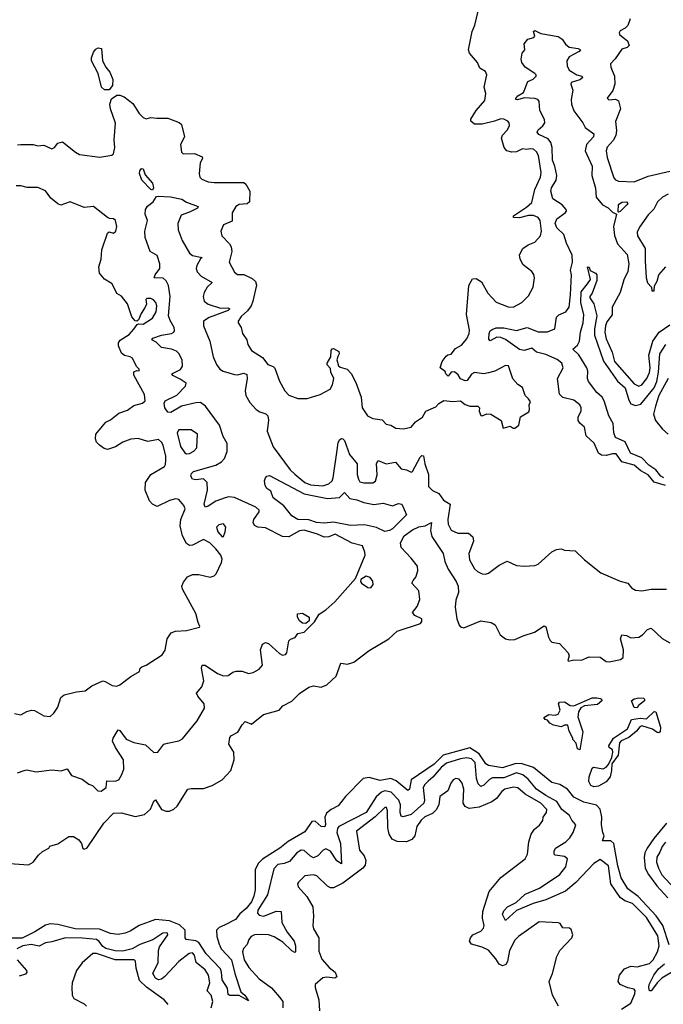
# Model space of a CAD drawing. Extents: x 2029826 to 2248070, y 228728 to 402406.
# Tile 169 of 256: x 2116338 to 2120494, y 312317 to 318670. Entities that reach past the tile are written whole.
import ezdxf

# ---------------------------------------------------------------- set-up
doc = ezdxf.new("R2010")
doc.units = 0

msp = doc.modelspace()

# ---------------------------------------------------------------- linework, layer by layer
at = {"layer": '0CON10XD'}
for points in [[(2119484.2, 317825), (2119465.5, 317845), (2119448.9, 317905), (2119455, 317925.8), (2119485, 317957.8), (2119500.9, 317985), (2119498.5, 318005), (2119489.5, 318015), (2119465, 318029.3), (2119445, 318031.8), (2119404.7, 318015.3), (2119325, 317995.3), (2119275, 317996.7), (2119250, 318015), (2119250.9, 318029.1), (2119286.4, 318085), (2119341.7, 318148.3), (2119348.5, 318195), (2119336.9, 318235), (2119354.2, 318315), (2119345, 318336.2), (2119308.7, 318358.7), (2119295, 318393.8), (2119242.5, 318455), (2119236.7, 318475), (2119260, 318595), (2119276.9, 318635), (2119297.8, 318725)], [(2120280, 318675), (2120265, 318632.5), (2120247.5, 318615), (2120215, 318598), (2120208, 318585), (2120210.8, 318575), (2120234.6, 318554.6), (2120263, 318533), (2120273.3, 318505), (2120260, 318490), (2120225, 318481.2), (2120183.1, 318416.9), (2120153.1, 318385), (2120154.3, 318365), (2120179.2, 318305), (2120180.4, 318255), (2120166.9, 318213.1), (2120131.2, 318165), (2120143, 318153), (2120185, 318156.7), (2120205, 318146.2), (2120218, 318095), (2120185.7, 318014.3), (2120191.2, 317955), (2120187, 317923), (2120169.1, 317890.9), (2120131.7, 317848.3), (2120123.8, 317825), (2120130.5, 317780.5), (2120175, 317650), (2120185, 317637.1), (2120205, 317628.1), (2120305, 317623.5), (2120395, 317660.4), (2120535, 317692.1)], [(2120508.8, 315665), (2120435.7, 315685.7), (2120395, 315733.3), (2120348.3, 315758.3), (2120305, 315796.5), (2120226.5, 315816.5), (2120188.8, 315868.8), (2120165, 315869.4), (2120125, 315857.3), (2120095, 315861.5), (2120075, 315872.8), (2120047.4, 315937.4), (2119995.5, 315985), (2119985, 316040.6), (2119955, 316066.5), (2119943.3, 316085), (2119943.5, 316106.5), (2119963.6, 316146.4), (2119963.5, 316165), (2119955, 316184.2), (2119915, 316215.5), (2119845, 316232), (2119824.3, 316255), (2119810, 316355), (2119846.2, 316425), (2119837.8, 316455), (2119807.9, 316477.9), (2119735, 316510.9), (2119675, 316524.6), (2119645, 316551.5), (2119595, 316536.1), (2119565, 316541.4), (2119475, 316607.4), (2119445, 316619.4), (2119418.8, 316621.2), (2119375, 316598), (2119368.3, 316608.3), (2119368.4, 316645), (2119375, 316662.2), (2119388.5, 316671.5), (2119415, 316682.1), (2119465, 316681.7), (2119545, 316664.8), (2119615, 316684.8), (2119685, 316655.3), (2119745, 316655.6), (2119793.6, 316676.4), (2119805, 316751.2), (2119820, 316765), (2119864, 316785), (2119885.3, 316814.7), (2119895.2, 316895), (2119900.2, 317025), (2119895.2, 317055.2), (2119906.5, 317105), (2119905, 317152), (2119868.6, 317228.6), (2119851.1, 317285), (2119807.2, 317327.2), (2119796.4, 317355), (2119805.9, 317385), (2119859.2, 317425), (2119868.1, 317435), (2119867.5, 317445), (2119841.2, 317475), (2119780.4, 317515), (2119768.1, 317565), (2119771.3, 317585), (2119801.5, 317635), (2119806.8, 317665), (2119794.3, 317725), (2119778, 317765), (2119776.8, 317845), (2119768.4, 317878.4), (2119751, 317901), (2119689.6, 317929.6), (2119678.9, 317945), (2119685, 317960), (2119715.5, 317984.5), (2119728, 318005), (2119726.2, 318026.2), (2119697.1, 318085), (2119691.3, 318145), (2119684.4, 318155), (2119665, 318162.2), (2119595, 318165.6), (2119553, 318153), (2119542, 318155), (2119542.1, 318162.1), (2119555, 318179.1), (2119590.2, 318199.8), (2119618.2, 318271.8), (2119653.2, 318286.8), (2119673.8, 318305), (2119673.8, 318315), (2119665, 318323.8), (2119601.4, 318365), (2119580.6, 318395), (2119576, 318415), (2119582.5, 318455), (2119600, 318475), (2119595.7, 318515), (2119618.8, 318545), (2119658.8, 318555), (2119664, 318565), (2119654.7, 318595.3), (2119665, 318600.6), (2119702.3, 318582.3), (2119815, 318561.9), (2119841.1, 318545), (2119861.9, 318511.9), (2119885, 318493.3), (2119944.3, 318484.3), (2119960, 318475), (2119951.2, 318465), (2119885, 318431.1), (2119871.6, 318405), (2119872.2, 318372.2), (2119886.2, 318345), (2119935, 318314.6), (2119968, 318305), (2119972.5, 318295), (2119955, 318283.2), (2119897.8, 318265), (2119895.6, 318255), (2119908.8, 318215), (2119898.8, 318155), (2119900.7, 318125), (2119915, 318083.3), (2119973.2, 318005), (2119988.5, 317975), (2120045.5, 317935), (2120042.9, 317915), (2119998.4, 317865), (2119989.3, 317825), (2120035.2, 317725), (2120032.6, 317665), (2120056.6, 317583.4), (2120060, 317525), (2120100.5, 317475), (2120136.9, 317456.9), (2120165, 317428.9), (2120192.5, 317415), (2120172.2, 317335), (2120178.1, 317278.1), (2120199, 317225), (2120259.5, 317155), (2120271, 317095), (2120265.2, 317045), (2120238.6, 316991.4), (2120215, 316910.6), (2120164.6, 316815), (2120164, 316765), (2120128.1, 316721.9), (2120119.5, 316695), (2120116.5, 316655), (2120125, 316610.6), (2120164.1, 316524.1), (2120179.6, 316465), (2120305, 316320.8), (2120335, 316306.7), (2120355, 316314.3), (2120388, 316355), (2120405.3, 316394.7), (2120408.5, 316425), (2120401.2, 316505), (2120426.2, 316595), (2120466.4, 316653.6), (2120535, 316701.8)], [(2116915, 318218.9), (2116885, 318218.9), (2116865.7, 318235), (2116844, 318324), (2116801.5, 318405), (2116801.5, 318425), (2116815, 318461.2), (2116829.7, 318480.3), (2116845, 318488), (2116867.5, 318485), (2116874, 318404), (2116895, 318364), (2116921.1, 318331.1), (2116939.1, 318285), (2116937.5, 318245), (2116915, 318218.9)], [(2116325, 317862.2), (2116345, 317865.8), (2116425, 317866), (2116455, 317856.7), (2116495, 317860), (2116545, 317838), (2116564.2, 317845.8), (2116585, 317874.4), (2116615, 317881.9), (2116698.1, 317815), (2116725, 317800), (2116855.9, 317784.1), (2116933, 317797), (2116943.8, 317805), (2116952.9, 317845), (2116949.2, 317895), (2116957.6, 318002.4), (2116925.7, 318095), (2116921.2, 318125), (2116931.1, 318158.9), (2116965, 318182.6), (2116985, 318182.6), (2117012.4, 318172.4), (2117068.6, 318128.6), (2117109.4, 318065), (2117135, 318038.5), (2117155, 318031.4), (2117185, 318039.1), (2117224.6, 318034.6), (2117295, 318035.5), (2117368.1, 318008.1), (2117383.6, 317995), (2117401.4, 317915), (2117377.5, 317865), (2117383.8, 317815), (2117394.3, 317804.3), (2117467.8, 317807.8), (2117515.8, 317785.8), (2117518, 317775), (2117503.9, 317746.1), (2117496.2, 317675), (2117501.8, 317655), (2117515, 317640.6), (2117555, 317623.6), (2117595, 317620), (2117785, 317620.8), (2117799, 317609), (2117823.6, 317565), (2117822, 317495), (2117806.7, 317483.3), (2117755, 317476.9), (2117734.4, 317465.6), (2117709.2, 317425), (2117709.4, 317370.6), (2117655, 317345.7), (2117636.5, 317305), (2117643.8, 317275), (2117693.9, 317225), (2117703.6, 317205), (2117707.1, 317175), (2117691.3, 317105), (2117725, 317041.4), (2117745, 317025.6), (2117785, 317026.4), (2117840, 317000), (2117860.5, 316980.5), (2117866.6, 316956.6), (2117844.6, 316855), (2117832, 316825), (2117808.3, 316791.7), (2117768.5, 316755), (2117749.2, 316725), (2117748, 316715), (2117769.2, 316685), (2117777.1, 316645), (2117805.7, 316605.7), (2117811.9, 316575), (2117835.8, 316535), (2117905, 316490), (2117940, 316445), (2117975, 316432), (2117985, 316421.2), (2118015, 316338.8), (2118050, 316275), (2118075, 316248.6), (2118135, 316225.6), (2118195, 316225.5), (2118277.7, 316252.3), (2118343, 316287), (2118358.9, 316315), (2118367.5, 316355), (2118346.7, 316395), (2118345, 316420), (2118323, 316443), (2118323.3, 316455), (2118346.2, 316495), (2118348.8, 316535), (2118355, 316546.7), (2118365, 316548.8), (2118398.8, 316528.8), (2118401.2, 316515), (2118393, 316497), (2118386, 316475), (2118397.7, 316437.7), (2118408.3, 316428.3), (2118452.5, 316415), (2118478.3, 316388.3), (2118509.3, 316329.3), (2118543.6, 316235), (2118549.4, 316165), (2118584.2, 316114.2), (2118617.9, 316097.9), (2118678.5, 316088.5), (2118705, 316060.6), (2118735, 316053.3), (2118767.5, 316035), (2118815, 316030), (2118865, 316040.8), (2118893.3, 316075), (2118940, 316105), (2118960, 316145), (2119025, 316173.3), (2119045, 316193.3), (2119077.5, 316212.5), (2119135, 316205.8), (2119185, 316210.8), (2119215, 316187.5), (2119245, 316177.5), (2119296.4, 316176.4), (2119306.4, 316166.4), (2119304, 316145), (2119315, 316116.7), (2119325, 316113.3), (2119355, 316126.7), (2119380, 316125), (2119446.7, 316085), (2119460, 316035), (2119505, 316047.5), (2119524.1, 316034.1), (2119535, 316033.8), (2119560, 316055), (2119571.7, 316108.3), (2119625, 316140), (2119630, 316155), (2119627.5, 316185), (2119636.2, 316205), (2119622.5, 316225), (2119601.2, 316245), (2119585, 316296.7), (2119555, 316316.7), (2119522.9, 316352.9), (2119495, 316436), (2119475, 316438.1), (2119406.8, 316403.2), (2119365, 316391.4), (2119335, 316386.2), (2119275, 316394), (2119255, 316383.8), (2119226.7, 316343.3), (2119215, 316340), (2119183.6, 316353.6), (2119169.5, 316379.5), (2119145, 316398), (2119123.8, 316396.2), (2119105, 316370), (2119090, 316385), (2119085, 316400), (2119052.5, 316425), (2119066.7, 316465), (2119091.2, 316498.8), (2119102.3, 316507.7), (2119125, 316512.5), (2119151.2, 316548.8), (2119190.7, 316569.3), (2119225, 316611.2), (2119240, 316645), (2119242.9, 316667.1), (2119222.6, 316767.4), (2119237.5, 316955), (2119261.8, 316998.2), (2119285, 317001.4), (2119320, 316980), (2119360.6, 316905), (2119415, 316848.6), (2119493, 316817), (2119525, 316815.7), (2119580, 316845), (2119622.4, 316887.6), (2119654.2, 316945), (2119661.5, 317005), (2119657.3, 317027.3), (2119645.3, 317045.3), (2119588.9, 317088.9), (2119568.9, 317125), (2119566, 317154), (2119586.7, 317193.3), (2119621.7, 317218.3), (2119665.2, 317234.8), (2119700.6, 317275), (2119707, 317305), (2119699.1, 317375), (2119685, 317394.6), (2119655, 317407), (2119622.7, 317407.3), (2119565, 317391.1), (2119527.5, 317395), (2119526.2, 317405), (2119609.8, 317460.2), (2119645, 317490.5), (2119664.8, 317575), (2119701.9, 317655), (2119706.2, 317683.8), (2119687.5, 317795), (2119675, 317818.5), (2119655.7, 317835), (2119635, 317838), (2119612.5, 317832.5), (2119585, 317837.7), (2119545, 317818.8), (2119516.2, 317816.2), (2119484.2, 317825)], [(2117195, 317571.2), (2117184.4, 317574.4), (2117127.5, 317635), (2117112.1, 317677.9), (2117114.4, 317695), (2117125, 317710), (2117135, 317708), (2117148.6, 317668.6), (2117196, 317615), (2117203.3, 317585), (2117195, 317571.2)], [(2116305, 314192.9), (2116345.5, 314184.5), (2116385, 314207.3), (2116415, 314214.5), (2116435, 314213.1), (2116495, 314178.5), (2116535, 314174.5), (2116558.6, 314195), (2116584, 314235), (2116605, 314297.5), (2116625, 314313.3), (2116705, 314333.3), (2116760.5, 314339.5), (2116805, 314372), (2116875, 314403.3), (2116890.7, 314400.7), (2116935, 314373.3), (2116965, 314370), (2116985, 314377.5), (2117055, 314433.3), (2117112.5, 314465), (2117116.7, 314485), (2117125.9, 314494.1), (2117155, 314506), (2117258.3, 314571.7), (2117277.3, 314602.7), (2117289.6, 314675), (2117315.9, 314714.1), (2117345, 314724.5), (2117415, 314728.1), (2117499.3, 314750.7), (2117502.5, 314755), (2117489.7, 314779.7), (2117475, 314838.6), (2117388.6, 314995), (2117386.2, 315015), (2117395, 315040), (2117422.5, 315075), (2117455, 315090), (2117495, 315090), (2117567.7, 315072.3), (2117595, 315082.5), (2117607.5, 315095), (2117641.7, 315168.3), (2117645, 315190), (2117637.5, 315215), (2117605.5, 315255.5), (2117565, 315293.8), (2117525, 315316.2), (2117455, 315279.2), (2117435, 315278), (2117415, 315290), (2117390.3, 315340.3), (2117375.3, 315405), (2117378.8, 315445), (2117407.2, 315515), (2117398.9, 315535), (2117365, 315574.4), (2117345, 315578.2), (2117305, 315567.1), (2117225, 315529.6), (2117195, 315543.4), (2117176.9, 315565), (2117148.5, 315635), (2117150, 315685), (2117184.4, 315735), (2117272.4, 315787.6), (2117279.3, 315800.7), (2117280.9, 315829.1), (2117281.2, 315855), (2117264.8, 315925), (2117255, 315943.8), (2117235, 315960.9), (2117165, 315948.8), (2117102.4, 315967.6), (2117055, 315963.1), (2117004.6, 315945.4), (2116956.6, 315913.4), (2116905, 315897.8), (2116883.9, 315903.9), (2116852.9, 315925), (2116834.4, 315945), (2116826.9, 315965), (2116830.6, 315995), (2116895, 316074.4), (2116925, 316087.8), (2116978.9, 316131.1), (2117035, 316151.8), (2117075, 316180.8), (2117130.8, 316195), (2117148.6, 316211.4), (2117145, 316252.9), (2117074.3, 316375.7), (2117075, 316397.5), (2117095, 316407.5), (2117110, 316405), (2117110, 316415), (2117091.7, 316431.7), (2117065.7, 316485.7), (2117052.5, 316495), (2117015, 316504.4), (2116995, 316519.2), (2116975.6, 316565), (2116975.6, 316585), (2116986.4, 316603.6), (2117045, 316640), (2117075, 316674.5), (2117096.3, 316703.7), (2117105, 316708), (2117135.7, 316705), (2117196.1, 316745), (2117219.7, 316785), (2117223.8, 316825), (2117217.5, 316845), (2117202.1, 316862.1), (2117185, 316870.9), (2117158.6, 316871.4), (2117152, 316865), (2117156.2, 316835), (2117149.2, 316815), (2117122.5, 316775), (2117105, 316733.8), (2117095, 316725.7), (2117085, 316727.8), (2117062.8, 316752.8), (2117035, 316836.7), (2116995, 316886.7), (2116965, 316903.3), (2116935, 316966), (2116885, 316995.6), (2116854.5, 317035), (2116849.5, 317075), (2116864.3, 317125.7), (2116868.1, 317185), (2116906.2, 317293.8), (2116915, 317302.5), (2116945, 317292), (2116960, 317305), (2116966.2, 317335), (2116957.1, 317375), (2116945, 317385.6), (2116917.3, 317387.3), (2116905, 317394.2), (2116815, 317465.5), (2116755, 317457.6), (2116665, 317495.9), (2116628.3, 317481.7), (2116605, 317473.9), (2116585, 317481.3), (2116538.7, 317518.7), (2116505, 317566), (2116455, 317588.3), (2116387.5, 317587.5), (2116345, 317598.2), (2116315, 317598.2)], [(2118272.5, 314835), (2118315, 314863.3), (2118373.3, 314915), (2118506.1, 315063.9), (2118569.4, 315215), (2118567.5, 315235), (2118550.8, 315275), (2118485, 315293.3), (2118375, 315351.2), (2118335, 315334.5), (2118305, 315332.1), (2118261.5, 315351.5), (2118175, 315375.5), (2118145, 315372.3), (2118075, 315333.1), (2118035.1, 315335.1), (2117925, 315391.2), (2117875, 315396.9), (2117855, 315406), (2117846.5, 315425), (2117850.4, 315445), (2117885.3, 315495), (2117883.8, 315505), (2117862.9, 315525), (2117725, 315588.3), (2117688.3, 315591.7), (2117664.8, 315585.2), (2117605, 315564.2), (2117555, 315531.9), (2117535, 315525.6), (2117529.5, 315545), (2117551.1, 315635), (2117549.5, 315685), (2117525, 315707.7), (2117475, 315701.3), (2117455, 315704.8), (2117444.2, 315725), (2117447.6, 315742.4), (2117460.6, 315755), (2117605, 315797), (2117642.1, 315817.9), (2117660.8, 315839.2), (2117678, 315885), (2117677.9, 315935), (2117651.8, 315981.8), (2117629.1, 316055), (2117537.1, 316177.1), (2117505, 316200.7), (2117475, 316199), (2117382.9, 316177.1), (2117315, 316136), (2117295, 316138.8), (2117275.6, 316165), (2117270.8, 316195), (2117277.9, 316212.1), (2117352.8, 316247.2), (2117408.5, 316305), (2117412.5, 316325), (2117375, 316351.6), (2117326.7, 316375), (2117321.2, 316385), (2117376, 316414), (2117390.5, 316435), (2117386.5, 316475), (2117365, 316517.1), (2117350.7, 316530.7), (2117318.6, 316545), (2117255, 316554.7), (2117218.7, 316588.7), (2117191.2, 316605), (2117198.8, 316615), (2117255, 316634.2), (2117318.9, 316645), (2117333.8, 316655), (2117337.6, 316665), (2117334.8, 316685), (2117308.9, 316728.9), (2117299.8, 316759.8), (2117309.9, 316885), (2117300, 316955), (2117285.1, 316985.1), (2117265, 317001.9), (2117205.7, 317005), (2117212.9, 317025), (2117243, 317065), (2117242.3, 317095), (2117225, 317148.2), (2117181.2, 317175), (2117147.5, 317265), (2117147.1, 317305), (2117164.2, 317375), (2117149.1, 317415), (2117150, 317445), (2117162.9, 317467.1), (2117200, 317495), (2117221.1, 317528.9), (2117231.4, 317531.4), (2117312.7, 317527.3), (2117385, 317512.3), (2117415, 317492.1), (2117490, 317465), (2117486, 317455), (2117435, 317428), (2117380.5, 317409.5), (2117358.4, 317355), (2117361.8, 317315), (2117388.1, 317245), (2117435, 317164.6), (2117455, 317148.4), (2117517.5, 317135), (2117505, 317127.5), (2117481.8, 317085), (2117478, 317065), (2117485, 317043.3), (2117510.5, 317015), (2117580, 316975), (2117548.2, 316945), (2117529, 316911), (2117522.5, 316885), (2117530, 316855), (2117554.8, 316834.8), (2117635, 316809.1), (2117682.2, 316812.2), (2117694.2, 316805), (2117685, 316794.1), (2117560.7, 316749.3), (2117524.8, 316725.2), (2117524.3, 316695), (2117565.2, 316595), (2117587.8, 316495), (2117608.4, 316445), (2117631.3, 316415), (2117652.5, 316402.5), (2117725, 316381.6), (2117745, 316379.8), (2117785, 316390), (2117805, 316382), (2117807.8, 316355), (2117794, 316275), (2117798.1, 316245), (2117825, 316201.1), (2117865, 316154.6), (2117889.1, 316139.1), (2117928.1, 316128.1), (2117941.4, 316115), (2117945.5, 316085.5), (2117936, 316015), (2117975.8, 315915), (2118084.8, 315765), (2118115, 315738.1), (2118179.7, 315685), (2118215, 315668), (2118296.6, 315663.4), (2118335, 315674.6), (2118355, 315694.5), (2118362, 315715), (2118388.1, 315891.9), (2118395, 315942), (2118405, 315962.5), (2118415, 315968.1), (2118425, 315965.6), (2118434.5, 315955), (2118468.7, 315865), (2118516.8, 315805), (2118516.5, 315736.5), (2118525, 315706), (2118535, 315689.2), (2118560.9, 315680.9), (2118617.7, 315682.3), (2118635, 315692.5), (2118646.4, 315733.6), (2118642.9, 315807.1), (2118652.5, 315825), (2118705, 315804.5), (2118765, 315814.4), (2118801.3, 315771.3), (2118835, 315766.4), (2118865, 315751.4), (2118875, 315756), (2118925, 315848), (2118935, 315858), (2118945, 315856.2), (2118954.3, 315805), (2118977.3, 315735), (2118978.2, 315658.2), (2119002.7, 315632.7), (2119043.5, 315613.5), (2119075, 315570.8), (2119117.1, 315545), (2119103.2, 315445), (2119105.5, 315415), (2119125, 315377.1), (2119168, 315358), (2119236.2, 315356.2), (2119265, 315334), (2119268.2, 315305), (2119237.7, 315225), (2119242.2, 315185), (2119275, 315126.7), (2119295, 315109.5), (2119325, 315095.6), (2119345, 315092.5), (2119365, 315099.5), (2119435, 315151.4), (2119485, 315177.5), (2119545, 315148.8), (2119595, 315144.2), (2119665, 315148), (2119685, 315156.2), (2119775, 315236.2), (2119805, 315251.2), (2119835, 315256.2), (2119855, 315246.7), (2119925, 315243.3), (2119985.7, 315185), (2120091.1, 315101.1), (2120215, 315046.9), (2120265.5, 315035.5), (2120288, 315005), (2120315, 314988.6), (2120354.3, 314985.7), (2120415.8, 314995.8), (2120515, 314996.7)], [(2120205, 317427.5), (2120201.7, 317431.7), (2120205, 317478), (2120225, 317492.1), (2120256.7, 317495), (2120264.2, 317485), (2120258.9, 317475), (2120215, 317432), (2120205, 317427.5)], [(2120524, 317545), (2120489.2, 317525), (2120455.7, 317495), (2120431.7, 317448.3), (2120395, 317410.8), (2120339.3, 317330.7), (2120325, 317300), (2120326.7, 317275), (2120376.7, 317195), (2120375.6, 317115), (2120384, 317004), (2120391.7, 316971.7), (2120417.5, 316945), (2120420, 316920), (2120435, 316920), (2120437.7, 316952.3), (2120455, 316982.5), (2120465.7, 317024.3), (2120509.2, 317075)], [(2120496.9, 315715), (2120476.9, 315725), (2120445.3, 315765.3), (2120400, 315795), (2120355, 315843.5), (2120282.7, 315872.7), (2120247.3, 315947.3), (2120185.3, 315975.3), (2120173.5, 316005), (2120169.7, 316065), (2120142.3, 316115), (2120111.7, 316211.7), (2120097.9, 316235), (2120065, 316265.5), (2120010, 316335), (2120004.5, 316355), (2120007.3, 316402.7), (2119999.2, 316425), (2119948.3, 316508.3), (2119909.2, 316545), (2119940.7, 316569.3), (2119953.2, 316595), (2119958.9, 316655), (2119976.7, 316715), (2119981.4, 316765), (2119960.3, 316845), (2119963.7, 316915), (2120003.6, 316965), (2120024.3, 316995), (2120005, 317076.7), (2120015, 317072.5), (2120021.2, 317051.2), (2120055, 317035.8), (2120065, 317023.3), (2120065, 316986.7), (2120033.9, 316906.1), (2120020, 316885), (2120020, 316875), (2120046.1, 316836.1), (2120065, 316760), (2120050, 316675), (2120050, 316635), (2120106.8, 316466.8), (2120198.2, 316338.2), (2120247, 316295), (2120270.3, 316215), (2120285, 316190.9), (2120315, 316181.5), (2120349.5, 316190.5), (2120434.5, 316295.5), (2120451.7, 316335), (2120462.8, 316395), (2120471.7, 316515), (2120510, 316575)], [(2120524.6, 316355), (2120465.2, 316245), (2120442.3, 316177.7), (2120430.7, 316125), (2120444.2, 316084.2), (2120487.6, 316027.6), (2120525, 315995.7)], [(2117415, 315868.5), (2117435, 315871.1), (2117463.4, 315886.6), (2117481.7, 315908.3), (2117485.8, 315995), (2117445, 316023.1), (2117365, 316024.4), (2117354.7, 316005), (2117376.1, 315916.1), (2117405, 315875.5), (2117415, 315868.5)], [(2118695, 315368.5), (2118643, 315393), (2118565, 315410.6), (2118475, 315405.9), (2118365, 315428.4), (2118305, 315420.8), (2118255, 315425.4), (2118205, 315442.8), (2118134.4, 315444.4), (2118095, 315469.2), (2118043.9, 315533.9), (2117975, 315586.2), (2117958.9, 315628.9), (2117934.4, 315645), (2117922.2, 315665), (2117920, 315695), (2117926, 315715), (2117935, 315725.8), (2117951.2, 315728.8), (2118175, 315611.3), (2118325, 315581.9), (2118402.4, 315587.6), (2118435, 315618.8), (2118470.3, 315580.3), (2118515, 315572.4), (2118560.6, 315555), (2118625, 315542), (2118685, 315550), (2118745, 315533.3), (2118785, 315548.2), (2118805.3, 315545.3), (2118835.3, 315475), (2118745.3, 315384.7), (2118725, 315373.3), (2118695, 315368.5)], [(2116245, 313228.5), (2116395, 313217.5), (2116425, 313233.3), (2116460, 313280), (2116485, 313302.5), (2116525.8, 313324.2), (2116532.7, 313337.3), (2116585, 313351.5), (2116655, 313400.4), (2116685, 313398.9), (2116719.3, 313379.3), (2116737.5, 313355), (2116745, 313322), (2116755, 313318.5), (2116775, 313326.5), (2116882.3, 313485), (2116945, 313549.7), (2116995, 313553.5), (2117085, 313529.6), (2117145, 313541.4), (2117183, 313577), (2117205, 313628.8), (2117215, 313636.7), (2117254.4, 313575), (2117285, 313562.3), (2117305, 313563.8), (2117333.3, 313576.7), (2117355, 313596.4), (2117425, 313705.7), (2117445, 313710.6), (2117525, 313709.8), (2117580.2, 313729.8), (2117646.2, 313765), (2117700.5, 313825), (2117723.1, 313895), (2117720.8, 313945), (2117689.1, 313995), (2117695, 314038.8), (2117705, 314051.4), (2117747.2, 314072.8), (2117775, 314120.8), (2117795, 314141.2), (2117836, 314124), (2117912.3, 314187.7), (2118013.3, 314215), (2118037.6, 314242.4), (2118095, 314273.3), (2118145, 314321.8), (2118205, 314362.9), (2118235, 314371.2), (2118285, 314362.8), (2118322.4, 314377.6), (2118381.6, 314435), (2118411.4, 314518.6), (2118455, 314512.8), (2118495, 314525.8), (2118595, 314599.6), (2118722.5, 314675), (2118775, 314725.3), (2118925.6, 314775), (2118935, 314786.7), (2118934.4, 314805), (2118889.4, 314825), (2118874.3, 314845), (2118905, 314884.4), (2118921.8, 314928.2), (2118916, 314985), (2118869.6, 315035), (2118879.2, 315050.8), (2118895, 315073.1), (2118908.3, 315115), (2118906.2, 315145), (2118866.5, 315196.5), (2118800.5, 315265), (2118796.7, 315295), (2118821, 315339), (2118875, 315378), (2118915, 315397.6), (2118956.2, 315403.8), (2118996.8, 315426.8), (2118991.1, 315375), (2118998.2, 315335), (2119073.1, 315225), (2119082.5, 315175), (2119103.8, 315125), (2119156.8, 315045), (2119169.4, 315015), (2119170.9, 314975), (2119154.7, 314925), (2119150.6, 314879.4), (2119160.3, 314805), (2119175, 314764.4), (2119185, 314753.3), (2119205, 314746.5), (2119315, 314790.9), (2119381.7, 314781.7), (2119409.2, 314765), (2119440.2, 314700.2), (2119475, 314675.6), (2119502.2, 314667.8), (2119535, 314670), (2119588, 314695), (2119662.2, 314717.8), (2119725, 314758.8), (2119735, 314752.5), (2119752.2, 314685), (2119763.8, 314663.8), (2119775, 314654.3), (2119824.5, 314644.5), (2119879.2, 314585), (2119886, 314565), (2119877.5, 314535), (2119881.7, 314531.7), (2119915, 314538.8), (2119965, 314537.9), (2120015, 314559.2), (2120085, 314556.5), (2120125, 314528.7), (2120145, 314526.6), (2120217.6, 314542.4), (2120235.4, 314555), (2120237.5, 314605), (2120217.3, 314675), (2120225, 314701.2), (2120255, 314697.5), (2120285, 314681.1), (2120335, 314686.7), (2120358.6, 314701.4), (2120392, 314735), (2120415, 314744.2), (2120486.4, 314676.4), (2120535, 314650)], [(2117645, 315334.3), (2117655, 315336.7), (2117665.8, 315365.8), (2117668.8, 315395), (2117655, 315416.7), (2117625, 315410), (2117610, 315395), (2117617.1, 315365), (2117645, 315334.3)], [(2118605, 315003.5), (2118621.4, 315025), (2118618.1, 315048.1), (2118602, 315072), (2118575, 315079.2), (2118541.4, 315058.6), (2118539.2, 315045), (2118545.8, 315035), (2118585, 315006.7), (2118605, 315003.5)], [(2116325, 313810.8), (2116366.7, 313826.7), (2116385, 313829.2), (2116445, 313816.8), (2116545, 313830.6), (2116605.9, 313824.1), (2116645, 313837.5), (2116673.9, 313793.9), (2116740.7, 313770.7), (2116785, 313737.5), (2116808.3, 313728.3), (2116842.5, 313695), (2116865, 313692.9), (2116896, 313715), (2116901.7, 313758.3), (2116953.9, 313756.1), (2116977.5, 313765), (2116996.7, 313795), (2117010, 313835), (2117008.6, 313895), (2116956.5, 313975), (2116937.8, 314015), (2116941.4, 314035), (2116975, 314087.1), (2116985, 314084.3), (2117025, 314027.8), (2117075, 314006.9), (2117150.7, 313990.7), (2117205, 313942.5), (2117230, 313945), (2117270, 313995), (2117291.7, 314001.7), (2117365, 314016.2), (2117389.5, 314030.5), (2117483.8, 314146.2), (2117531.7, 314228.3), (2117530, 314255), (2117488.6, 314305), (2117480.8, 314325), (2117514.1, 314365.9), (2117528, 314405), (2117513.2, 314486.8), (2117515.6, 314504.4), (2117535, 314505.5), (2117615, 314452.5), (2117655, 314436.9), (2117685, 314439.2), (2117715, 314460), (2117736.4, 314466.4), (2117775, 314466.2), (2117815, 314452), (2117845, 314457.5), (2117885, 314479.2), (2117905.4, 314504.6), (2117892.9, 314605), (2117905, 314641.4), (2117925, 314651.4), (2117945, 314645.7), (2118015, 314581.4), (2118035, 314570.8), (2118055, 314573.8), (2118064.1, 314585.9), (2118075, 314662.5), (2118086.4, 314673.6), (2118116.1, 314683.9), (2118135, 314710), (2118175, 314718), (2118242.5, 314785), (2118272.5, 314835)], [(2118185, 314774), (2118165, 314775.7), (2118145, 314792.5), (2118131.9, 314815), (2118132.9, 314837.1), (2118165, 314842), (2118206.7, 314815), (2118208.3, 314791.7), (2118185, 314774)], [(2119955, 313960), (2119940, 313965), (2119931.7, 314001.7), (2119910, 314025), (2119910, 314035), (2119885, 314080), (2119878.3, 314118.3), (2119855, 314117.5), (2119835, 314106.7), (2119785, 314117.5), (2119760.7, 314130.7), (2119745, 314150), (2119730, 314155), (2119723, 314167), (2119755, 314186.7), (2119795, 314182.5), (2119815, 314190), (2119827.5, 314215), (2119817.5, 314255), (2119823, 314267), (2119855, 314268), (2119893.3, 314245), (2119915, 314242.2), (2120035, 314294.4), (2120064.5, 314295.5), (2120085, 314289.4), (2120093.8, 314285), (2120096.2, 314275), (2120068.3, 314251.7), (2119985, 314242.9), (2119960.9, 314229.1), (2119946.5, 314205), (2119941.3, 314171.3), (2119974.2, 314075), (2119955, 313960)], [(2120325, 314230), (2120305, 314232.5), (2120287.5, 314275), (2120305, 314287.5), (2120335, 314294.4), (2120365, 314291.4), (2120372.5, 314285), (2120371.2, 314275), (2120332.5, 314245), (2120325, 314230)], [(2120045, 313719.6), (2120025, 313728.2), (2120012.3, 313755), (2120016.1, 313785), (2120035, 313841.2), (2120042.5, 313847.5), (2120105, 313836), (2120125, 313846.2), (2120138.8, 313865), (2120160.9, 313909.1), (2120168.6, 313945), (2120165, 313960), (2120144.1, 313974.1), (2120142.5, 313985), (2120172.5, 314035), (2120262.5, 314095), (2120287.5, 314155), (2120345, 314162.9), (2120385, 314158.8), (2120433.8, 314206.2), (2120445, 314203.3), (2120476.2, 314105), (2120474.2, 314075), (2120465, 314068.1), (2120455, 314071.1), (2120425, 314091.5), (2120355, 314114.2), (2120341.5, 314108.5), (2120319.8, 314080.2), (2120271.4, 314038.6), (2120222.1, 314017.9), (2120211.9, 314005), (2120202.5, 313925), (2120161.7, 313868.3), (2120160, 313825), (2120150, 313785), (2120125, 313752.5), (2120075, 313724.6), (2120045, 313719.6)], [(2120530.5, 312700.5), (2120491.7, 312825), (2120448.4, 312888.4), (2120331.7, 313011.7), (2120265, 313061.6), (2120222.2, 313132.2), (2120200.6, 313210.6), (2120175.3, 313355.3), (2120155, 313372.9), (2120101.7, 313371.7), (2120111.4, 313405), (2120102.5, 313425), (2120095.5, 313475.5), (2120097.7, 313525), (2120085.3, 313575.3), (2120061.4, 313601.4), (2119981.2, 313621.2), (2119915, 313654.4), (2119874.5, 313705), (2119825, 313734.7), (2119775, 313749), (2119655.6, 313845), (2119575, 313871.9), (2119535, 313868), (2119455, 313843.7), (2119365, 313858.1), (2119348.8, 313868.8), (2119303.9, 313933.9), (2119245, 313971.3), (2119072.2, 313925), (2119014.2, 313865.8), (2118866.1, 313765), (2118855.3, 313704.7), (2118845, 313696.7), (2118769.5, 313759.5), (2118735, 313773.5), (2118665, 313760.6), (2118595, 313779.6), (2118555, 313774.4), (2118441.4, 313658.6), (2118395, 313596.7), (2118348.6, 313575), (2118319.2, 313550.8), (2118309.2, 313525), (2118313.8, 313476.2), (2118308.8, 313461.2), (2118285, 313464.6), (2118245, 313498.4), (2118225, 313496.6), (2118179.1, 313430.9), (2118071.9, 313368.1), (2118018.8, 313325), (2117906.4, 313253.6), (2117879.1, 313225), (2117858.9, 313185), (2117857.9, 313055), (2117850, 313015), (2117835, 312979.2), (2117801.6, 312935), (2117759.1, 312900.9), (2117732, 312865), (2117661.5, 312828.5), (2117626.7, 312813.3), (2117609.6, 312795), (2117610.3, 312755), (2117625.3, 312705), (2117638.4, 312675), (2117705, 312603.6), (2117727.3, 312515), (2117767.1, 312397.1), (2117792.5, 312375), (2117815, 312340), (2117755, 312374.4), (2117694.4, 312374.4), (2117685, 312380), (2117681.1, 312421.1), (2117645, 312476), (2117641.5, 312525), (2117633.8, 312545), (2117543.3, 312643.3), (2117495, 312715.3), (2117475, 312726.7), (2117414, 312735), (2117407.8, 312745), (2117406.1, 312795), (2117370.2, 312830.2), (2117305.1, 312855.1), (2117215, 312865.3), (2117109.2, 312825), (2117050.8, 312789.2), (2117018.8, 312775), (2116975, 312768), (2116925, 312774.1), (2116852.7, 312802.7), (2116696.7, 312805), (2116585, 312831.1), (2116535, 312836.8), (2116505, 312827.3), (2116436, 312784), (2116355, 312744.8), (2116285, 312744.1)], [(2120224.5, 312285.5), (2120285, 312324.5), (2120310, 312385), (2120312.5, 312405), (2120305, 312415.7), (2120265, 312422.5), (2120215, 312444.2), (2120201.2, 312465), (2120210, 312505), (2120243.8, 312546.2), (2120285, 312564), (2120325, 312558.6), (2120405, 312580), (2120427.3, 312605), (2120456.7, 312655), (2120467.6, 312695), (2120459.2, 312759.2), (2120385, 312876.7), (2120295, 312966.7), (2120244.4, 312984.4), (2120215, 313007.1), (2120155.9, 313095), (2120140.8, 313210.8), (2120085, 313250.4), (2120045, 313225.3), (2119927.9, 313102.1), (2119863.3, 313046.7), (2119735, 312990.2), (2119652.7, 312967.3), (2119546.8, 312923.2), (2119475, 312858.8), (2119455, 312897.5), (2119465, 312920.6), (2119487.5, 312945), (2119544, 312974), (2119602, 313028), (2119695, 313065.6), (2119825, 313154.8), (2119865, 313203.6), (2119875.3, 313255.3), (2119855, 313270), (2119795, 313279.2), (2119788, 313285), (2119788.1, 313305), (2119796.9, 313325), (2119865, 313365.5), (2119889.4, 313390.6), (2119912.4, 313425), (2119929.6, 313475), (2119902.7, 313505), (2119888.5, 313535), (2119837.5, 313575), (2119806.6, 313626.6), (2119735, 313664), (2119675.7, 313705), (2119620.8, 313770.8), (2119586.8, 313796.8), (2119545, 313809.6), (2119465, 313779.3), (2119391.8, 313778.2), (2119371.8, 313768.2), (2119335, 313730.7), (2119315, 313722.5), (2119299, 313739), (2119287.5, 313775), (2119278.3, 313878.3), (2119255, 313900.5), (2119225, 313906.4), (2119185, 313901.2), (2119095, 313872.9), (2119059.2, 313845), (2119005, 313782.3), (2118975, 313756.7), (2118953, 313735), (2118944, 313715), (2118951.6, 313635), (2118948.4, 313615), (2118865, 313542), (2118815, 313527.6), (2118800.8, 313530.8), (2118793.8, 313553.8), (2118797.9, 313605), (2118786, 313635), (2118735.9, 313685.9), (2118695, 313695.2), (2118673.4, 313686.6), (2118640.5, 313655), (2118575, 313554.8), (2118397.8, 313465), (2118389.2, 313450.8), (2118385.9, 313425), (2118408.7, 313355), (2118415, 313222.5), (2118385, 313242.5), (2118344.6, 313305), (2118315, 313319.2), (2118298.5, 313311.5), (2118263.5, 313275), (2118235, 313262.7), (2118215, 313272.1), (2118175, 313310.5), (2118155, 313311.8), (2118128.1, 313295), (2118080.7, 313239.3), (2118045.2, 313224.8), (2118005, 313218.8), (2117978.3, 313191.7), (2117937.5, 313022.5), (2117875.9, 312925), (2117872.9, 312905), (2117885, 312892.7), (2117915, 312886.6), (2117995, 312917.9), (2118026, 312915), (2118030.8, 312845), (2118065, 312783.5), (2118109.6, 312725), (2118119.6, 312695), (2118120, 312655), (2118115, 312652), (2118095, 312662.2), (2118037.1, 312717.1), (2117981.5, 312751.5), (2117945, 312764.4), (2117897.2, 312767.2), (2117855, 312765.1), (2117832.6, 312755), (2117817.5, 312735), (2117806.4, 312703.6), (2117782.4, 312677.6), (2117777.3, 312655), (2117788.4, 312605), (2117818.4, 312555), (2117885, 312480.8), (2117965, 312422.3), (2118015, 312362.7), (2118037.3, 312335), (2118036.7, 312295)], [(2119818, 312305), (2119778, 312375), (2119756.2, 312465), (2119778, 312515), (2119805.8, 312625), (2119825.8, 312665), (2119903.3, 312745), (2119910, 312765), (2119898.8, 312798.8), (2119888.8, 312808.8), (2119845, 312811.2), (2119827.7, 312837.7), (2119817.5, 312842.5), (2119691.7, 312848.3), (2119558, 312755), (2119535, 312730), (2119501.1, 312665), (2119487.7, 312592.3), (2119476, 312574), (2119455, 312566.2), (2119433.8, 312575), (2119411.5, 312611.5), (2119365, 312665.4), (2119325, 312686.7), (2119256, 312705), (2119242.3, 312725), (2119247.9, 312745), (2119264.1, 312765.9), (2119315, 312790), (2119332, 312808), (2119336.5, 312825), (2119327.3, 312872.7), (2119329.4, 312915), (2119370, 313045), (2119444.2, 313135.8), (2119602.2, 313255), (2119616.5, 313285), (2119625.6, 313365.6), (2119640, 313415), (2119662.7, 313447.3), (2119695, 313474), (2119715, 313502.5), (2119718.8, 313525), (2119738.6, 313555), (2119742.5, 313575), (2119703.3, 313615), (2119602.8, 313672.8), (2119554.5, 313714.5), (2119527.1, 313717.1), (2119471.4, 313705), (2119450.4, 313689.6), (2119417.1, 313645), (2119385.9, 313624.1), (2119305, 313589), (2119239.6, 313579.6), (2119214.1, 313594.1), (2119200.9, 313615), (2119205.5, 313705.5), (2119195.7, 313745), (2119175, 313769.2), (2119155, 313774.2), (2119136.2, 313765), (2119121.2, 313745), (2119102.5, 313695), (2119051.2, 313658.8), (2119043.8, 313605), (2119028, 313572), (2119002.6, 313547.4), (2118953.4, 313526.6), (2118929.5, 313505), (2118902.2, 313465), (2118888.8, 313405), (2118870.5, 313379.5), (2118835, 313366), (2118775, 313368.5), (2118743.3, 313383.3), (2118724.7, 313415.3), (2118715.6, 313455), (2118713.2, 313565), (2118706, 313586), (2118695, 313587.9), (2118634.2, 313525.8), (2118513.6, 313435), (2118532.7, 313312.7), (2118562.2, 313275), (2118573.6, 313245), (2118569.1, 313215), (2118554.2, 313195), (2118425, 313098.4), (2118365, 313068.9), (2118345, 313069), (2118325, 313078.8), (2118256.9, 313145), (2118235, 313153.1), (2118180, 313145), (2118137.5, 313105), (2118132.5, 313095), (2118136.7, 313075), (2118191.7, 313011.7), (2118230.3, 312945), (2118235.8, 312885), (2118230.4, 312825), (2118235.5, 312805), (2118268.8, 312745), (2118269.1, 312660.9), (2118288.8, 312608.8), (2118336.9, 312555), (2118375.8, 312525), (2118386.2, 312495), (2118373.8, 312486.2), (2118322, 312492), (2118295, 312488.2), (2118246.1, 312443.9), (2118245.4, 312425), (2118269.5, 312345), (2118274.3, 312274.3)], [(2120515, 313484.8), (2120432.1, 313387.9), (2120388.9, 313325), (2120374.8, 313295.2), (2120370.8, 313265), (2120376.3, 313195), (2120397.2, 313155), (2120451, 313081), (2120522.8, 313005)], [(2120507.3, 313362.7), (2120485.4, 313335), (2120472.2, 313297.8), (2120452.5, 313267.5), (2120449.6, 313235), (2120462, 313195), (2120485, 313151.6), (2120564.9, 313064.9)], [(2117275, 312496.5), (2117255, 312479.3), (2117235, 312474.4), (2117214.3, 312485), (2117198, 312515), (2117232.9, 312587.1), (2117235.2, 312664.8), (2117241.9, 312688.1), (2117294.5, 312765), (2117292.5, 312775), (2117285, 312778.5), (2117263.3, 312775), (2117197, 312733), (2117115, 312703.8), (2117065, 312674.6), (2117005, 312660.8), (2116955, 312662.5), (2116895, 312677.1), (2116875, 312689.6), (2116852.5, 312722.5), (2116834.4, 312735), (2116743.7, 312743.7), (2116633.8, 312746.2), (2116545, 312719.4), (2116505, 312714.5), (2116465, 312693.1), (2116412.4, 312702.4), (2116357.8, 312695), (2116318.9, 312675)], [(2116321.7, 312605), (2116382.5, 312535), (2116384.4, 312525), (2116375, 312511.5), (2116335, 312498.2)], [(2117296.2, 312315), (2117271.2, 312345), (2117157.6, 312427.6), (2117111.7, 312471.7), (2117089.7, 312549.7), (2117085.7, 312595), (2117076.7, 312605), (2116955, 312604.1), (2116835, 312645.3), (2116811.2, 312645), (2116742.5, 312585), (2116704.5, 312535.5), (2116677.1, 312455), (2116675.7, 312425.7), (2116678, 312375), (2116688.8, 312355), (2116755, 312320), (2116770, 312305)], [(2117575.1, 312294.9), (2117585.8, 312334.2), (2117574.7, 312375), (2117548.2, 312405), (2117565.2, 312455), (2117557.4, 312505), (2117535, 312540.4), (2117477.6, 312587.6), (2117466.6, 312635), (2117455, 312648.4), (2117432.8, 312645), (2117365, 312592.3), (2117275, 312496.5)], [(2120575, 312539.1), (2120484.4, 312485), (2120454.1, 312455.9), (2120425, 312414.3), (2120415, 312404.2), (2120405, 312403.8), (2120400, 312425), (2120403.4, 312445), (2120431.9, 312505), (2120461.6, 312545), (2120500.8, 312579.2)]]:
    msp.add_lwpolyline(points, dxfattribs=at)

doc.saveas('drawing.dxf')
